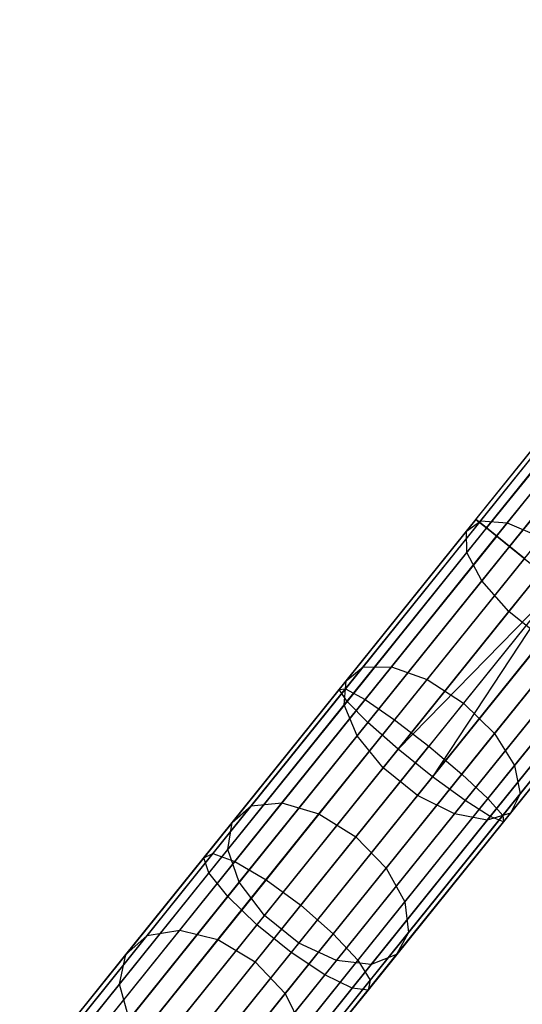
# Model space of a CAD drawing. Extents: x -189 to 189, y -189 to 189.
# Tile 39 of 256: x -110.67 to -105.94, y -135.23 to -125.94. Entities that reach past the tile are written whole.
import ezdxf

# ---------------------------------------------------------------- set-up
doc = ezdxf.new("R2010")
doc.units = 0
doc.header["$LTSCALE"] = 25.4
doc.layers.get('0').update_dxf_attribs({"linetype": 'CONTINUOUS'})

# ---------------------------------------------------------------- blocks, each defined once
blk = doc.blocks.new('CAMELEON-KENAI-C-12244_STL')
at = {"color": 0}
for p, q in [((-106.373, -130.6537, -9.3955), (-27.856, -33.0804, -9.3955)), ((-106.373, -130.6537, -9.3955), (-27.856, -33.0804, -9.3955)), ((-106.373, -130.6537, -9.3955), (-27.8222, -33.1076, -9.191)), ((-106.373, -130.6537, -9.3955), (-27.8222, -33.1076, -9.191)), ((-106.3391, -130.6809, -9.809), (-27.856, -33.0804, -9.6045)), ((-106.3391, -130.6809, -9.809), (-27.856, -33.0804, -9.3955)), ((-106.3391, -130.6809, -9.809), (-27.856, -33.0804, -9.6045)), ((-106.3391, -130.6809, -9.809), (-27.856, -33.0804, -9.3955)), ((-106.3391, -130.6809, -9.809), (-27.8222, -33.1076, -9.809)), ((-106.3391, -130.6809, -9.809), (-27.8222, -33.1076, -9.809)), ((-106.2729, -130.7343, -9), (-27.8222, -33.1076, -9.191)), ((-106.2729, -130.7343, -9), (-27.8222, -33.1076, -9.191)), ((-106.1771, -130.8113, -10.1691), (-27.8222, -33.1076, -9.809)), ((-106.1771, -130.8113, -10.1691), (-27.8222, -33.1076, -9.809)), ((-106.2729, -130.7343, -9), (-27.7559, -33.1609, -9)), ((-106.2729, -130.7343, -9), (-27.7559, -33.1609, -9)), ((-106.1771, -130.8113, -10.1691), (-27.7559, -33.1609, -10)), ((-106.1771, -130.8113, -10.1691), (-27.7559, -33.1609, -10)), ((-27.6602, -33.238, -8.8309), (-106.2729, -130.7343, -9)), ((-27.6602, -33.238, -8.8309), (-106.2729, -130.7343, -9)), ((-106.1771, -130.8113, -10.1691), (-27.6602, -33.238, -10.1691)), ((-106.1771, -130.8113, -10.1691), (-27.6602, -33.238, -10.1691)), ((-27.5391, -33.3354, -8.691), (-106.2729, -130.7343, -9)), ((-27.5391, -33.3354, -8.691), (-106.2729, -130.7343, -9)), ((-106.0561, -130.9087, -8.691), (-27.5391, -33.3354, -8.691)), ((-106.0561, -130.9087, -8.691), (-27.5391, -33.3354, -8.691)), ((-27.3981, -33.4489, -8.5864), (-106.0561, -130.9087, -8.691)), ((-27.3981, -33.4489, -8.5864), (-106.0561, -130.9087, -8.691)), ((-27.2432, -33.5735, -8.5219), (-106.0561, -130.9087, -8.691)), ((-27.2432, -33.5735, -8.5219), (-106.0561, -130.9087, -8.691)), ((-106.462, -130.7643, -158.0154), (-105.2778, -129.2927, -158.7054)), ((-106.462, -130.7643, -158.0154), (-105.2778, -129.2927, -158.7054)), ((-106.3271, -130.666, -157.6346), (-105.1673, -129.2247, -158.3104)), ((-106.3271, -130.666, -157.6346), (-105.1673, -129.2247, -158.3104)), ((-106.0772, -130.687, -157.3029), (-104.9386, -129.2721, -157.9664)), ((-106.0772, -130.687, -157.3029), (-104.9386, -129.2721, -157.9664)), ((-106.4585, -130.9649, -158.3797), (-105.251, -129.4644, -159.0832)), ((-106.4585, -130.9649, -158.3797), (-105.251, -129.4644, -159.0832)), ((-106.3172, -131.2332, -158.6642), (-105.0916, -129.71, -159.3784)), ((-106.3172, -131.2332, -158.6642), (-105.0916, -129.71, -159.3784)), ((-106.0626, -131.5227, -158.82), (-104.827, -129.9872, -159.54)), ((-106.0626, -131.5227, -158.82), (-104.827, -129.9872, -159.54)), ((-106.373, -130.6537, -9.3955), (-107.6631, -132.2569, -9.5011)), ((-106.373, -130.6537, -9.3955), (-107.6631, -132.2569, -9.5011)), ((-106.3391, -130.6809, -9.809), (-107.6027, -132.2512, -9.9124)), ((-106.3391, -130.6809, -9.809), (-107.6027, -132.2512, -9.9124)), ((-107.4388, -132.0475, -156.7774), (-106.3271, -130.666, -157.6346)), ((-107.4388, -132.0475, -156.7774), (-106.3271, -130.666, -157.6346)), ((-107.1685, -132.0433, -156.4614), (-106.0772, -130.687, -157.3029)), ((-107.1685, -132.0433, -156.4614), (-106.0772, -130.687, -157.3029)), ((-106.462, -130.7643, -158.0154), (-106.3271, -130.666, -157.6346)), ((-106.462, -130.7643, -158.0154), (-106.3271, -130.666, -157.6346)), ((-106.3391, -130.6809, -9.809), (-106.373, -130.6537, -9.3955)), ((-106.373, -130.6537, -9.3955), (-106.2729, -130.7343, -9)), ((-106.373, -130.6537, -9.3955), (-106.2729, -130.7343, -9)), ((-106.3391, -130.6809, -9.809), (-106.373, -130.6537, -9.3955)), ((-106.1771, -130.8113, -10.1691), (-106.3391, -130.6809, -9.809)), ((-106.1771, -130.8113, -10.1691), (-106.3391, -130.6809, -9.809)), ((-106.3271, -130.666, -157.6346), (-106.0772, -130.687, -157.3029)), ((-106.3271, -130.666, -157.6346), (-106.0772, -130.687, -157.3029)), ((-106.0772, -130.687, -157.3029), (-105.7554, -130.8237, -157.0778)), ((-106.0772, -130.687, -157.3029), (-105.7554, -130.8237, -157.0778)), ((-107.597, -132.1748, -157.1402), (-106.462, -130.7643, -158.0154)), ((-107.597, -132.1748, -157.1402), (-106.462, -130.7643, -158.0154)), ((-106.2729, -130.7343, -9), (-107.5884, -132.369, -9.1077)), ((-106.2729, -130.7343, -9), (-107.5884, -132.369, -9.1077)), ((-106.4585, -130.9649, -158.3797), (-106.462, -130.7643, -158.0154)), ((-106.4585, -130.9649, -158.3797), (-106.462, -130.7643, -158.0154)), ((-106.2729, -130.7343, -9), (-106.0561, -130.9087, -8.691)), ((-106.2729, -130.7343, -9), (-106.0561, -130.9087, -8.691)), ((-106.1771, -130.8113, -10.1691), (-107.4176, -132.3528, -10.2707)), ((-106.1771, -130.8113, -10.1691), (-107.4176, -132.3528, -10.2707)), ((-106.8329, -132.1628, -156.2469), (-105.7554, -130.8237, -157.0778)), ((-106.8329, -132.1628, -156.2469), (-105.7554, -130.8237, -157.0778)), ((-105.9151, -131.0222, -10.4135), (-106.1771, -130.8113, -10.1691)), ((-105.9151, -131.0222, -10.4135), (-106.1771, -130.8113, -10.1691)), ((-107.6159, -132.4032, -157.4872), (-106.4585, -130.9649, -158.3797)), ((-107.6159, -132.4032, -157.4872), (-106.4585, -130.9649, -158.3797)), ((-106.0561, -130.9087, -8.691), (-107.3914, -132.5681, -8.8003)), ((-106.0561, -130.9087, -8.691), (-107.3914, -132.5681, -8.8003)), ((-106.3172, -131.2332, -158.6642), (-106.4585, -130.9649, -158.3797)), ((-106.3172, -131.2332, -158.6642), (-106.4585, -130.9649, -158.3797)), ((-106.0561, -130.9087, -8.691), (-105.7602, -131.1468, -8.5219)), ((-106.0561, -130.9087, -8.691), (-105.7602, -131.1468, -8.5219)), ((-105.9151, -131.0222, -10.4135), (-107.1399, -132.5443, -10.5138)), ((-105.9151, -131.0222, -10.4135), (-107.1399, -132.5443, -10.5138)), ((-105.4174, -131.0525, -156.9982), (-106.49, -132.3855, -156.1711)), ((-105.4174, -131.0525, -156.9982), (-106.49, -132.3855, -156.1711)), ((-105.7602, -131.1468, -8.5219), (-107.1063, -132.8198, -8.632)), ((-105.7602, -131.1468, -8.5219), (-107.1063, -132.8198, -8.632)), ((-107.492, -132.6931, -157.7584), (-106.3172, -131.2332, -158.6642)), ((-107.492, -132.6931, -157.7584), (-106.3172, -131.2332, -158.6642)), ((-106.0626, -131.5227, -158.82), (-106.3172, -131.2332, -158.6642)), ((-106.0626, -131.5227, -158.82), (-106.3172, -131.2332, -158.6642)), ((-105.5982, -131.2772, -8.5), (-107.1063, -132.8198, -8.632)), ((-105.5982, -131.2772, -8.5), (-107.1063, -132.8198, -8.632)), ((-105.5982, -131.2772, -10.5), (-106.8174, -132.7924, -10.5998)), ((-105.5982, -131.2772, -10.5), (-106.8174, -132.7924, -10.5998)), ((-105.5982, -131.2772, -8.5), (-106.7824, -133.0804, -8.632)), ((-105.5982, -131.2772, -8.5), (-106.7824, -133.0804, -8.632)), ((-106.1992, -132.6728, -156.2469), (-105.1216, -131.3337, -157.0778)), ((-106.1992, -132.6728, -156.2469), (-105.1216, -131.3337, -157.0778)), ((-105.4362, -131.4075, -8.5219), (-106.7824, -133.0804, -8.632)), ((-105.4362, -131.4075, -8.5219), (-106.7824, -133.0804, -8.632)), ((-107.2469, -132.9945, -157.9068), (-106.0626, -131.5227, -158.82)), ((-107.2469, -132.9945, -157.9068), (-106.0626, -131.5227, -158.82)), ((-105.7386, -131.7834, -158.82), (-106.0626, -131.5227, -158.82)), ((-105.7386, -131.7834, -158.82), (-106.0626, -131.5227, -158.82)), ((-105.2813, -131.5322, -10.4135), (-106.5061, -133.0542, -10.5138)), ((-105.2813, -131.5322, -10.4135), (-106.5061, -133.0542, -10.5138)), ((-105.1402, -131.6457, -8.691), (-106.4756, -133.3051, -8.8003)), ((-105.1402, -131.6457, -8.691), (-106.4756, -133.3051, -8.8003)), ((-106.0106, -132.9751, -156.4614), (-104.9192, -131.6188, -157.3029)), ((-106.0106, -132.9751, -156.4614), (-104.9192, -131.6188, -157.3029)), ((-106.923, -133.2552, -157.9068), (-105.7386, -131.7834, -158.82)), ((-106.923, -133.2552, -157.9068), (-105.7386, -131.7834, -158.82)), ((-105.0192, -131.7431, -10.1691), (-106.2597, -133.2846, -10.2707)), ((-105.0192, -131.7431, -10.1691), (-106.2597, -133.2846, -10.2707)), ((-104.9235, -131.8201, -9), (-106.239, -133.4549, -9.1077)), ((-104.9235, -131.8201, -9), (-106.239, -133.4549, -9.1077)), ((-104.8572, -131.8734, -9.809), (-106.1208, -133.4437, -9.9124)), ((-104.8572, -131.8734, -9.809), (-106.1208, -133.4437, -9.9124)), ((-105.9569, -133.24, -156.7774), (-104.8452, -131.8585, -157.6346)), ((-105.9569, -133.24, -156.7774), (-104.8452, -131.8585, -157.6346)), ((-106.5762, -133.4301, -157.7584), (-105.4014, -131.9702, -158.6642)), ((-106.5762, -133.4301, -157.7584), (-105.4014, -131.9702, -158.6642)), ((-104.8234, -131.9007, -9.3955), (-106.1135, -133.5039, -9.5011)), ((-104.8234, -131.9007, -9.3955), (-106.1135, -133.5039, -9.5011)), ((-108.4912, -133.3554, -155.7473), (-107.4388, -132.0475, -156.7774)), ((-108.4912, -133.3554, -155.7473), (-107.4388, -132.0475, -156.7774)), ((-108.2017, -133.3272, -155.4502), (-107.1685, -132.0433, -156.4614)), ((-108.2017, -133.3272, -155.4502), (-107.1685, -132.0433, -156.4614)), ((-107.597, -132.1748, -157.1402), (-107.4388, -132.0475, -156.7774)), ((-107.597, -132.1748, -157.1402), (-107.4388, -132.0475, -156.7774)), ((-107.4388, -132.0475, -156.7774), (-107.1685, -132.0433, -156.4614)), ((-107.4388, -132.0475, -156.7774), (-107.1685, -132.0433, -156.4614)), ((-107.1685, -132.0433, -156.4614), (-106.8329, -132.1628, -156.2469)), ((-107.1685, -132.0433, -156.4614), (-106.8329, -132.1628, -156.2469)), ((-106.2665, -133.489, -157.4872), (-105.1091, -132.0508, -158.3797)), ((-106.2665, -133.489, -157.4872), (-105.1091, -132.0508, -158.3797)), ((-106.0474, -133.4218, -157.1402), (-104.9124, -132.0113, -158.0154)), ((-106.0474, -133.4218, -157.1402), (-104.9124, -132.0113, -158.0154)), ((-107.8531, -133.4305, -155.2485), (-106.8329, -132.1628, -156.2469)), ((-107.8531, -133.4305, -155.2485), (-106.8329, -132.1628, -156.2469)), ((-106.8329, -132.1628, -156.2469), (-106.49, -132.3855, -156.1711)), ((-106.8329, -132.1628, -156.2469), (-106.49, -132.3855, -156.1711)), ((-107.6631, -132.2569, -9.5011), (-108.9397, -133.8434, -9.8167)), ((-107.6631, -132.2569, -9.5011), (-108.9397, -133.8434, -9.8167)), ((-107.6027, -132.2512, -9.9124), (-108.853, -133.805, -10.2216)), ((-107.6027, -132.2512, -9.9124), (-108.853, -133.805, -10.2216)), ((-108.6716, -133.5102, -156.0885), (-107.597, -132.1748, -157.1402)), ((-108.6716, -133.5102, -156.0885), (-107.597, -132.1748, -157.1402)), ((-107.6631, -132.2569, -9.5011), (-107.6027, -132.2512, -9.9124)), ((-107.6631, -132.2569, -9.5011), (-107.6027, -132.2512, -9.9124)), ((-107.5884, -132.369, -9.1077), (-107.6631, -132.2569, -9.5011)), ((-107.5884, -132.369, -9.1077), (-107.6631, -132.2569, -9.5011)), ((-107.6159, -132.4032, -157.4872), (-107.597, -132.1748, -157.1402)), ((-107.6159, -132.4032, -157.4872), (-107.597, -132.1748, -157.1402)), ((-107.6027, -132.2512, -9.9124), (-107.4176, -132.3528, -10.2707)), ((-107.6027, -132.2512, -9.9124), (-107.4176, -132.3528, -10.2707)), ((-107.4176, -132.3528, -10.2707), (-108.6451, -133.8782, -10.5742)), ((-107.4176, -132.3528, -10.2707), (-108.6451, -133.8782, -10.5742)), ((-107.4176, -132.3528, -10.2707), (-107.1399, -132.5443, -10.5138)), ((-107.4176, -132.3528, -10.2707), (-107.1399, -132.5443, -10.5138)), ((-107.5884, -132.369, -9.1077), (-108.8901, -133.9866, -9.4296)), ((-107.5884, -132.369, -9.1077), (-108.8901, -133.9866, -9.4296)), ((-108.7115, -133.7648, -156.4148), (-107.6159, -132.4032, -157.4872)), ((-108.7115, -133.7648, -156.4148), (-107.6159, -132.4032, -157.4872)), ((-107.492, -132.6931, -157.7584), (-107.6159, -132.4032, -157.4872)), ((-107.492, -132.6931, -157.7584), (-107.6159, -132.4032, -157.4872)), ((-107.3914, -132.5681, -8.8003), (-107.5884, -132.369, -9.1077)), ((-107.3914, -132.5681, -8.8003), (-107.5884, -132.369, -9.1077)), ((-106.49, -132.3855, -156.1711), (-107.5055, -133.6475, -155.1772)), ((-106.49, -132.3855, -156.1711), (-107.5055, -133.6475, -155.1772)), ((-106.49, -132.3855, -156.1711), (-106.1992, -132.6728, -156.2469)), ((-106.49, -132.3855, -156.1711), (-106.1992, -132.6728, -156.2469)), ((-107.3914, -132.5681, -8.8003), (-108.7128, -134.2101, -9.127)), ((-107.3914, -132.5681, -8.8003), (-108.7128, -134.2101, -9.127)), ((-107.1399, -132.5443, -10.5138), (-108.3518, -134.0503, -10.8135)), ((-107.1399, -132.5443, -10.5138), (-108.3518, -134.0503, -10.8135)), ((-107.1063, -132.8198, -8.632), (-107.3914, -132.5681, -8.8003)), ((-107.1063, -132.8198, -8.632), (-107.3914, -132.5681, -8.8003)), ((-107.1399, -132.5443, -10.5138), (-106.8174, -132.7924, -10.5998)), ((-107.1399, -132.5443, -10.5138), (-106.8174, -132.7924, -10.5998)), ((-108.6042, -134.0752, -156.6698), (-107.492, -132.6931, -157.7584)), ((-108.6042, -134.0752, -156.6698), (-107.492, -132.6931, -157.7584)), ((-107.2469, -132.9945, -157.9068), (-107.492, -132.6931, -157.7584)), ((-107.2469, -132.9945, -157.9068), (-107.492, -132.6931, -157.7584)), ((-107.2193, -133.9405, -155.2485), (-106.1992, -132.6728, -156.2469)), ((-107.2193, -133.9405, -155.2485), (-106.1992, -132.6728, -156.2469)), ((-106.1992, -132.6728, -156.2469), (-106.0106, -132.9751, -156.4614)), ((-106.1992, -132.6728, -156.2469), (-106.0106, -132.9751, -156.4614)), ((-107.1063, -132.8198, -8.632), (-108.4384, -134.4751, -8.9614)), ((-107.1063, -132.8198, -8.632), (-108.4384, -134.4751, -8.9614)), ((-108.0239, -134.2916, -10.8981), (-106.8174, -132.7924, -10.5998)), ((-108.0239, -134.2916, -10.8981), (-106.8174, -132.7924, -10.5998)), ((-106.7824, -133.0804, -8.632), (-107.1063, -132.8198, -8.632)), ((-106.7824, -133.0804, -8.632), (-107.1063, -132.8198, -8.632)), ((-106.8174, -132.7924, -10.5998), (-106.5061, -133.0542, -10.5138)), ((-106.8174, -132.7924, -10.5998), (-106.5061, -133.0542, -10.5138)), ((-108.3682, -134.3878, -156.8094), (-107.2469, -132.9945, -157.9068)), ((-108.3682, -134.3878, -156.8094), (-107.2469, -132.9945, -157.9068)), ((-106.923, -133.2552, -157.9068), (-107.2469, -132.9945, -157.9068)), ((-106.923, -133.2552, -157.9068), (-107.2469, -132.9945, -157.9068)), ((-107.0438, -134.259, -155.4502), (-106.0106, -132.9751, -156.4614)), ((-107.0438, -134.259, -155.4502), (-106.0106, -132.9751, -156.4614)), ((-106.0106, -132.9751, -156.4614), (-105.9569, -133.24, -156.7774)), ((-106.0106, -132.9751, -156.4614), (-105.9569, -133.24, -156.7774)), ((-106.7824, -133.0804, -8.632), (-108.1144, -134.7358, -8.9614)), ((-106.7824, -133.0804, -8.632), (-108.1144, -134.7358, -8.9614)), ((-106.5061, -133.0542, -10.5138), (-107.718, -134.5603, -10.8135)), ((-106.5061, -133.0542, -10.5138), (-107.718, -134.5603, -10.8135)), ((-106.4756, -133.3051, -8.8003), (-106.7824, -133.0804, -8.632)), ((-106.4756, -133.3051, -8.8003), (-106.7824, -133.0804, -8.632)), ((-106.5061, -133.0542, -10.5138), (-106.2597, -133.2846, -10.2707)), ((-106.5061, -133.0542, -10.5138), (-106.2597, -133.2846, -10.2707)), ((-108.0442, -134.6485, -156.8094), (-106.923, -133.2552, -157.9068)), ((-108.0442, -134.6485, -156.8094), (-106.923, -133.2552, -157.9068)), ((-106.2597, -133.2846, -10.2707), (-107.4871, -134.81, -10.5742)), ((-106.2597, -133.2846, -10.2707), (-107.4871, -134.81, -10.5742)), ((-107.0093, -134.5479, -155.7473), (-105.9569, -133.24, -156.7774)), ((-107.0093, -134.5479, -155.7473), (-105.9569, -133.24, -156.7774)), ((-106.5762, -133.4301, -157.7584), (-106.923, -133.2552, -157.9068)), ((-106.5762, -133.4301, -157.7584), (-106.923, -133.2552, -157.9068)), ((-106.2597, -133.2846, -10.2707), (-106.1208, -133.4437, -9.9124)), ((-106.2597, -133.2846, -10.2707), (-106.1208, -133.4437, -9.9124)), ((-105.9569, -133.24, -156.7774), (-106.0474, -133.4218, -157.1402)), ((-105.9569, -133.24, -156.7774), (-106.0474, -133.4218, -157.1402)), ((-109.4739, -134.5765, -154.5547), (-108.4912, -133.3554, -155.7473)), ((-109.4739, -134.5765, -154.5547), (-108.4912, -133.3554, -155.7473)), ((-109.1664, -134.526, -154.2793), (-108.2017, -133.3272, -155.4502)), ((-109.1664, -134.526, -154.2793), (-108.2017, -133.3272, -155.4502)), ((-108.6716, -133.5102, -156.0885), (-108.4912, -133.3554, -155.7473)), ((-108.6716, -133.5102, -156.0885), (-108.4912, -133.3554, -155.7473)), ((-108.4912, -133.3554, -155.7473), (-108.2017, -133.3272, -155.4502)), ((-108.4912, -133.3554, -155.7473), (-108.2017, -133.3272, -155.4502)), ((-108.2017, -133.3272, -155.4502), (-107.8531, -133.4305, -155.2485)), ((-108.2017, -133.3272, -155.4502), (-107.8531, -133.4305, -155.2485)), ((-106.4756, -133.3051, -8.8003), (-107.7969, -134.9471, -9.127)), ((-106.4756, -133.3051, -8.8003), (-107.7969, -134.9471, -9.127)), ((-106.239, -133.4549, -9.1077), (-106.4756, -133.3051, -8.8003)), ((-106.239, -133.4549, -9.1077), (-106.4756, -133.3051, -8.8003)), ((-108.8055, -134.6142, -154.0925), (-107.8531, -133.4305, -155.2485)), ((-108.8055, -134.6142, -154.0925), (-107.8531, -133.4305, -155.2485)), ((-107.8531, -133.4305, -155.2485), (-107.5055, -133.6475, -155.1772)), ((-107.8531, -133.4305, -155.2485), (-107.5055, -133.6475, -155.1772)), ((-107.6884, -134.8122, -156.6698), (-106.5762, -133.4301, -157.7584)), ((-107.6884, -134.8122, -156.6698), (-106.5762, -133.4301, -157.7584)), ((-106.239, -133.4549, -9.1077), (-107.5407, -135.0725, -9.4296)), ((-106.239, -133.4549, -9.1077), (-107.5407, -135.0725, -9.4296)), ((-106.1208, -133.4437, -9.9124), (-107.3711, -134.9975, -10.2216)), ((-106.1208, -133.4437, -9.9124), (-107.3711, -134.9975, -10.2216)), ((-107.1219, -134.7571, -156.0885), (-106.0474, -133.4218, -157.1402)), ((-107.1219, -134.7571, -156.0885), (-106.0474, -133.4218, -157.1402)), ((-106.2665, -133.489, -157.4872), (-106.5762, -133.4301, -157.7584)), ((-106.2665, -133.489, -157.4872), (-106.5762, -133.4301, -157.7584)), ((-106.0474, -133.4218, -157.1402), (-106.2665, -133.489, -157.4872)), ((-106.0474, -133.4218, -157.1402), (-106.2665, -133.489, -157.4872)), ((-106.1135, -133.5039, -9.5011), (-106.239, -133.4549, -9.1077)), ((-106.1135, -133.5039, -9.5011), (-106.239, -133.4549, -9.1077)), ((-106.1208, -133.4437, -9.9124), (-106.1135, -133.5039, -9.5011)), ((-106.1208, -133.4437, -9.9124), (-106.1135, -133.5039, -9.5011)), ((-109.6749, -134.757, -154.8708), (-108.6716, -133.5102, -156.0885)), ((-109.6749, -134.757, -154.8708), (-108.6716, -133.5102, -156.0885)), ((-108.7115, -133.7648, -156.4148), (-108.6716, -133.5102, -156.0885)), ((-108.7115, -133.7648, -156.4148), (-108.6716, -133.5102, -156.0885)), ((-106.1135, -133.5039, -9.5011), (-107.3901, -135.0903, -9.8167)), ((-106.1135, -133.5039, -9.5011), (-107.3901, -135.0903, -9.8167)), ((-107.3621, -134.8506, -156.4148), (-106.2665, -133.489, -157.4872)), ((-107.3621, -134.8506, -156.4148), (-106.2665, -133.489, -157.4872)), ((-107.5055, -133.6475, -155.1772), (-108.4537, -134.8258, -154.0264)), ((-107.5055, -133.6475, -155.1772), (-108.4537, -134.8258, -154.0264)), ((-107.5055, -133.6475, -155.1772), (-107.2193, -133.9405, -155.2485)), ((-107.5055, -133.6475, -155.1772), (-107.2193, -133.9405, -155.2485)), ((-108.853, -133.805, -10.2216), (-110.0769, -135.3259, -10.7333)), ((-108.853, -133.805, -10.2216), (-110.0769, -135.3259, -10.7333)), ((-109.7346, -135.0361, -155.1732), (-108.7115, -133.7648, -156.4148)), ((-109.7346, -135.0361, -155.1732), (-108.7115, -133.7648, -156.4148)), ((-108.9397, -133.8434, -9.8167), (-108.853, -133.805, -10.2216)), ((-108.9397, -133.8434, -9.8167), (-108.853, -133.805, -10.2216)), ((-108.853, -133.805, -10.2216), (-108.6451, -133.8782, -10.5742)), ((-108.853, -133.805, -10.2216), (-108.6451, -133.8782, -10.5742)), ((-108.6042, -134.0752, -156.6698), (-108.7115, -133.7648, -156.4148)), ((-108.6042, -134.0752, -156.6698), (-108.7115, -133.7648, -156.4148)), ((-108.9397, -133.8434, -9.8167), (-110.1893, -135.3963, -10.3392)), ((-108.9397, -133.8434, -9.8167), (-110.1893, -135.3963, -10.3392)), ((-108.6451, -133.8782, -10.5742), (-109.8466, -135.3713, -11.0766)), ((-108.6451, -133.8782, -10.5742), (-109.8466, -135.3713, -11.0766)), ((-108.8901, -133.9866, -9.4296), (-108.9397, -133.8434, -9.8167)), ((-108.8901, -133.9866, -9.4296), (-108.9397, -133.8434, -9.8167)), ((-108.6451, -133.8782, -10.5742), (-108.3518, -134.0503, -10.8135)), ((-108.6451, -133.8782, -10.5742), (-108.3518, -134.0503, -10.8135)), ((-108.8901, -133.9866, -9.4296), (-110.1643, -135.5701, -9.9623)), ((-108.8901, -133.9866, -9.4296), (-110.1643, -135.5701, -9.9623)), ((-108.7128, -134.2101, -9.127), (-108.8901, -133.9866, -9.4296)), ((-108.7128, -134.2101, -9.127), (-108.8901, -133.9866, -9.4296)), ((-108.1718, -135.1242, -154.0925), (-107.2193, -133.9405, -155.2485)), ((-108.1718, -135.1242, -154.0925), (-107.2193, -133.9405, -155.2485)), ((-107.2193, -133.9405, -155.2485), (-107.0438, -134.259, -155.4502)), ((-107.2193, -133.9405, -155.2485), (-107.0438, -134.259, -155.4502)), ((-109.6427, -135.3657, -155.4095), (-108.6042, -134.0752, -156.6698)), ((-109.6427, -135.3657, -155.4095), (-108.6042, -134.0752, -156.6698)), ((-108.3518, -134.0503, -10.8135), (-109.5381, -135.5246, -11.3095)), ((-108.3518, -134.0503, -10.8135), (-109.5381, -135.5246, -11.3095)), ((-108.3682, -134.3878, -156.8094), (-108.6042, -134.0752, -156.6698)), ((-108.3682, -134.3878, -156.8094), (-108.6042, -134.0752, -156.6698)), ((-108.3518, -134.0503, -10.8135), (-108.0239, -134.2916, -10.8981)), ((-108.3518, -134.0503, -10.8135), (-108.0239, -134.2916, -10.8981)), ((-108.7128, -134.2101, -9.127), (-110.0062, -135.8174, -9.6678)), ((-108.7128, -134.2101, -9.127), (-110.0062, -135.8174, -9.6678)), ((-108.4384, -134.4751, -8.9614), (-108.7128, -134.2101, -9.127)), ((-108.4384, -134.4751, -8.9614), (-108.7128, -134.2101, -9.127)), ((-109.2048, -135.7592, -11.3919), (-108.0239, -134.2916, -10.8981)), ((-109.2048, -135.7592, -11.3919), (-108.0239, -134.2916, -10.8981)), ((-108.0239, -134.2916, -10.8981), (-107.718, -134.5603, -10.8135)), ((-108.0239, -134.2916, -10.8981), (-107.718, -134.5603, -10.8135)), ((-108.0085, -135.4578, -154.2793), (-107.0438, -134.259, -155.4502)), ((-108.0085, -135.4578, -154.2793), (-107.0438, -134.259, -155.4502)), ((-107.0438, -134.259, -155.4502), (-107.0093, -134.5479, -155.7473)), ((-107.0438, -134.259, -155.4502), (-107.0093, -134.5479, -155.7473)), ((-109.4151, -135.6888, -155.5388), (-108.3682, -134.3878, -156.8094)), ((-109.4151, -135.6888, -155.5388), (-108.3682, -134.3878, -156.8094)), ((-108.0442, -134.6485, -156.8094), (-108.3682, -134.3878, -156.8094)), ((-108.0442, -134.6485, -156.8094), (-108.3682, -134.3878, -156.8094)), ((-108.4384, -134.4751, -8.9614), (-109.7423, -136.0955, -9.5066)), ((-108.4384, -134.4751, -8.9614), (-109.7423, -136.0955, -9.5066)), ((-108.1144, -134.7358, -8.9614), (-108.4384, -134.4751, -8.9614)), ((-108.1144, -134.7358, -8.9614), (-108.4384, -134.4751, -8.9614)), ((-110.377, -135.6988, -153.2114), (-109.4739, -134.5765, -154.5547)), ((-110.377, -135.6988, -153.2114), (-109.4739, -134.5765, -154.5547)), ((-110.0529, -135.6277, -152.9607), (-109.1664, -134.526, -154.2793)), ((-110.0529, -135.6277, -152.9607), (-109.1664, -134.526, -154.2793)), ((-109.6749, -134.757, -154.8708), (-109.4739, -134.5765, -154.5547)), ((-109.6749, -134.757, -154.8708), (-109.4739, -134.5765, -154.5547)), ((-109.4739, -134.5765, -154.5547), (-109.1664, -134.526, -154.2793)), ((-109.4739, -134.5765, -154.5547), (-109.1664, -134.526, -154.2793)), ((-109.1664, -134.526, -154.2793), (-108.8055, -134.6142, -154.0925)), ((-109.1664, -134.526, -154.2793), (-108.8055, -134.6142, -154.0925)), ((-107.718, -134.5603, -10.8135), (-108.9044, -136.0346, -11.3095)), ((-107.718, -134.5603, -10.8135), (-108.9044, -136.0346, -11.3095)), ((-107.992, -135.769, -154.5547), (-107.0093, -134.5479, -155.7473)), ((-107.992, -135.769, -154.5547), (-107.0093, -134.5479, -155.7473)), ((-107.718, -134.5603, -10.8135), (-107.4871, -134.81, -10.5742)), ((-107.718, -134.5603, -10.8135), (-107.4871, -134.81, -10.5742)), ((-107.0093, -134.5479, -155.7473), (-107.1219, -134.7571, -156.0885)), ((-107.0093, -134.5479, -155.7473), (-107.1219, -134.7571, -156.0885)), ((-109.6809, -135.702, -152.7905), (-108.8055, -134.6142, -154.0925)), ((-109.6809, -135.702, -152.7905), (-108.8055, -134.6142, -154.0925)), ((-109.0911, -135.9495, -155.5388), (-108.0442, -134.6485, -156.8094)), ((-109.0911, -135.9495, -155.5388), (-108.0442, -134.6485, -156.8094)), ((-108.8055, -134.6142, -154.0925), (-108.4537, -134.8258, -154.0264)), ((-108.8055, -134.6142, -154.0925), (-108.4537, -134.8258, -154.0264)), ((-107.6884, -134.8122, -156.6698), (-108.0442, -134.6485, -156.8094)), ((-107.6884, -134.8122, -156.6698), (-108.0442, -134.6485, -156.8094)), ((-110.5969, -135.9028, -153.4994), (-109.6749, -134.757, -154.8708)), ((-110.5969, -135.9028, -153.4994), (-109.6749, -134.757, -154.8708)), ((-109.7346, -135.0361, -155.1732), (-109.6749, -134.757, -154.8708)), ((-109.7346, -135.0361, -155.1732), (-109.6749, -134.757, -154.8708)), ((-108.1144, -134.7358, -8.9614), (-109.4184, -136.3562, -9.5066)), ((-108.1144, -134.7358, -8.9614), (-109.4184, -136.3562, -9.5066)), ((-108.1252, -136.0039, -154.8708), (-107.1219, -134.7571, -156.0885)), ((-108.1252, -136.0039, -154.8708), (-107.1219, -134.7571, -156.0885)), ((-107.7969, -134.9471, -9.127), (-108.1144, -134.7358, -8.9614)), ((-107.7969, -134.9471, -9.127), (-108.1144, -134.7358, -8.9614)), ((-107.1219, -134.7571, -156.0885), (-107.3621, -134.8506, -156.4148)), ((-107.1219, -134.7571, -156.0885), (-107.3621, -134.8506, -156.4148)), ((-108.4537, -134.8258, -154.0264), (-109.3251, -135.9086, -152.7303)), ((-108.4537, -134.8258, -154.0264), (-109.3251, -135.9086, -152.7303)), ((-108.7268, -136.1027, -155.4095), (-107.6884, -134.8122, -156.6698)), ((-108.7268, -136.1027, -155.4095), (-107.6884, -134.8122, -156.6698)), ((-107.4871, -134.81, -10.5742), (-108.6887, -136.3031, -11.0766)), ((-107.4871, -134.81, -10.5742), (-108.6887, -136.3031, -11.0766)), ((-108.4537, -134.8258, -154.0264), (-108.1718, -135.1242, -154.0925)), ((-108.4537, -134.8258, -154.0264), (-108.1718, -135.1242, -154.0925)), ((-108.3852, -136.122, -155.1732), (-107.3621, -134.8506, -156.4148)), ((-108.3852, -136.122, -155.1732), (-107.3621, -134.8506, -156.4148)), ((-107.3621, -134.8506, -156.4148), (-107.6884, -134.8122, -156.6698)), ((-107.3621, -134.8506, -156.4148), (-107.6884, -134.8122, -156.6698)), ((-107.4871, -134.81, -10.5742), (-107.3711, -134.9975, -10.2216)), ((-107.4871, -134.81, -10.5742), (-107.3711, -134.9975, -10.2216)), ((-107.7969, -134.9471, -9.127), (-109.0903, -136.5544, -9.6678)), ((-107.7969, -134.9471, -9.127), (-109.0903, -136.5544, -9.6678)), ((-107.5407, -135.0725, -9.4296), (-107.7969, -134.9471, -9.127)), ((-107.5407, -135.0725, -9.4296), (-107.7969, -134.9471, -9.127)), ((-110.6747, -136.2044, -153.7748), (-109.7346, -135.0361, -155.1732)), ((-110.6747, -136.2044, -153.7748), (-109.7346, -135.0361, -155.1732)), ((-109.6427, -135.3657, -155.4095), (-109.7346, -135.0361, -155.1732)), ((-109.6427, -135.3657, -155.4095), (-109.7346, -135.0361, -155.1732)), ((-107.3711, -134.9975, -10.2216), (-108.595, -136.5184, -10.7333)), ((-107.3711, -134.9975, -10.2216), (-108.595, -136.5184, -10.7333)), ((-107.3711, -134.9975, -10.2216), (-107.3901, -135.0903, -9.8167)), ((-107.3711, -134.9975, -10.2216), (-107.3901, -135.0903, -9.8167)), ((-109.0471, -136.212, -152.7905), (-108.1718, -135.1242, -154.0925)), ((-109.0471, -136.212, -152.7905), (-108.1718, -135.1242, -154.0925)), ((-107.5407, -135.0725, -9.4296), (-108.8149, -136.656, -9.9623)), ((-107.5407, -135.0725, -9.4296), (-108.8149, -136.656, -9.9623)), ((-107.3901, -135.0903, -9.8167), (-108.6397, -136.6432, -10.3392)), ((-107.3901, -135.0903, -9.8167), (-108.6397, -136.6432, -10.3392)), ((-108.1718, -135.1242, -154.0925), (-108.0085, -135.4578, -154.2793)), ((-108.1718, -135.1242, -154.0925), (-108.0085, -135.4578, -154.2793)), ((-107.3901, -135.0903, -9.8167), (-107.5407, -135.0725, -9.4296)), ((-107.3901, -135.0903, -9.8167), (-107.5407, -135.0725, -9.4296))]:
    blk.add_line(p, q, dxfattribs=at)

msp = doc.modelspace()

# ---------------------------------------------------------------- block references
at = {"color": 0}
msp.add_blockref('CAMELEON-KENAI-C-12244_STL', (0, 0), dxfattribs=at)

doc.saveas('drawing.dxf')
